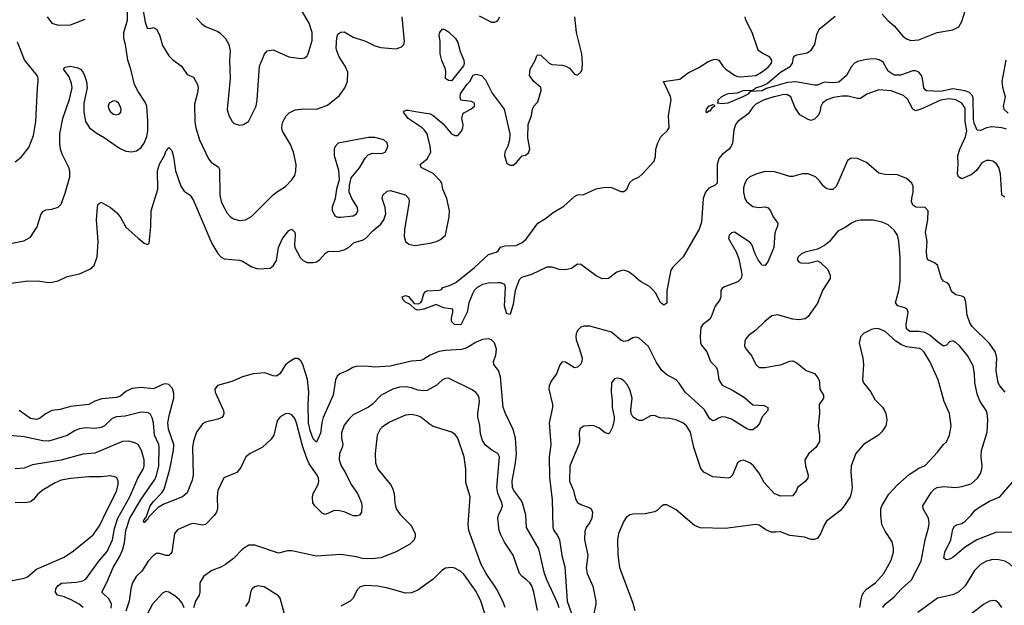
# Model space of a CAD drawing. Header units: inches. Extents: x 1603819 to 1745079, y 385938 to 533966.
# Tile 209 of 256: x 1665080 to 1671486, y 421784 to 425592. Entities that reach past the tile are written whole.
import ezdxf

# ---------------------------------------------------------------- set-up
doc = ezdxf.new("R2010")
doc.units = ezdxf.units.IN
doc.header["$MEASUREMENT"] = 0
doc.layers.add('B6462', color=7, linetype='Continuous')
doc.layers.add('B6472', color=7, linetype='Continuous')

msp = doc.modelspace()

# ---------------------------------------------------------------- linework, layer by layer
at = {"layer": 'B6462', "color": 5}
for points, elevation in [([(1665010, 424134), (1665106.2, 424153.8), (1665150, 424177.1), (1665194, 424246), (1665217, 424323), (1665230, 424344.9), (1665250, 424355.8), (1665290, 424360.3), (1665330, 424374), (1665350, 424393), (1665376.8, 424463.2), (1665406.6, 424570), (1665407.2, 424607.2), (1665400.8, 424630), (1665357.5, 424717.5), (1665346.3, 424750), (1665340.6, 424790), (1665340.2, 424850), (1665361.5, 424950), (1665404.7, 425075.3), (1665420.7, 425150), (1665416.6, 425176.6), (1665401.4, 425221.4), (1665365.6, 425270), (1665376.2, 425283.8), (1665410.2, 425290.2), (1665458.9, 425278.9), (1665474.9, 425270), (1665490, 425253), (1665501.7, 425230), (1665515.2, 425190), (1665519.2, 425150), (1665497.8, 425050), (1665497.3, 424990), (1665508.4, 424930), (1665535.2, 424890), (1665576.8, 424856.8), (1665630, 424826.3), (1665730, 424757.6), (1665770, 424737.3), (1665810, 424732.8), (1665840.9, 424739.1), (1665870, 424761.7), (1665890.5, 424789.5), (1665907.6, 424832.4), (1665913, 424870), (1665914.5, 424934.5), (1665906.5, 425030), (1665895.8, 425055.8), (1665850, 425125.4), (1665827.5, 425170), (1665803.2, 425270), (1665783.5, 425330), (1665768.4, 425430), (1665757.3, 425470), (1665758.4, 425510), (1665781.9, 425590), (1665780.1, 425739.9)], 440), ([(1665883.2, 425650), (1665895.6, 425575.6), (1665910, 425538), (1665930, 425534.8), (1665950, 425540.7), (1665970, 425530.7), (1665990, 425494), (1666010, 425423.8), (1666050, 425357.1), (1666073.5, 425333.5), (1666133, 425290), (1666170, 425236), (1666210, 425218), (1666237.3, 425170), (1666240.5, 425150), (1666237.6, 425117.6), (1666217.7, 425042.2), (1666218.6, 424930), (1666225.3, 424890), (1666250.1, 424810.1), (1666308.3, 424688.3), (1666326.5, 424666.5), (1666373.5, 424633.5), (1666380.6, 424620.6), (1666382.9, 424450), (1666390.2, 424410.2), (1666398.6, 424390), (1666430, 424333.7), (1666450, 424311.8), (1666470, 424297), (1666510, 424286), (1666550, 424290.3), (1666588.5, 424311.5), (1666726, 424450), (1666750, 424470.3), (1666810, 424508.2), (1666850, 424550.3), (1666870, 424579.3), (1666877, 424610), (1666877.7, 424650), (1666862.5, 424730), (1666841, 424781.1), (1666790, 424867), (1666784.8, 424890), (1666790, 424922.8), (1666813.9, 424966.1), (1666832.9, 424987.1), (1666873, 425007), (1666926.9, 425013.1), (1667010, 425011.3), (1667083.4, 425036.6), (1667160, 425100), (1667196.1, 425150), (1667212.9, 425190), (1667214.5, 425250), (1667198, 425290), (1667159.3, 425350), (1667143.5, 425390), (1667139.8, 425410), (1667144, 425476), (1667147.8, 425492.2), (1667156.6, 425503.4), (1667169.6, 425510.4), (1667190, 425512.2), (1667250, 425478.3), (1667330, 425453.4), (1667390, 425423.1), (1667430, 425412.2), (1667530, 425403.8), (1667564.9, 425415.1), (1667579.6, 425430), (1667584.2, 425450), (1667568.2, 425610)], 440), ([(1666230, 425602.4), (1666264.4, 425564.5), (1666288.7, 425548.7), (1666370, 425515.4), (1666385.2, 425505.2), (1666418, 425470), (1666440.2, 425430), (1666449.1, 425390), (1666445.6, 425330), (1666450.2, 425210), (1666429.2, 425009.2), (1666440.3, 424970), (1666461.6, 424930), (1666476.5, 424916.5), (1666510, 424907.2), (1666537.2, 424910), (1666567.6, 424930), (1666618, 425030), (1666625.1, 425070), (1666640.4, 425290), (1666672.2, 425367.8), (1666689.8, 425390.2), (1666730, 425397), (1666830, 425350.3), (1666910, 425340.3), (1666934.8, 425345.2), (1666950, 425357.1), (1666957.7, 425370), (1666982.8, 425457.2), (1666982.1, 425510), (1666964.1, 425570), (1666916.4, 425650)], 460), ([(1665010, 423875.5), (1665133, 423893), (1665212.1, 423892.1), (1665270, 423882.4), (1665290, 423884.9), (1665330, 423894.4), (1665390, 423921.6), (1665470, 423939.5), (1665537, 423970), (1665565.7, 423994.3), (1665583.5, 424050), (1665590.7, 424150), (1665580.5, 424290), (1665586.3, 424373.7), (1665590, 424392), (1665610, 424404.7), (1665670, 424370.8), (1665710, 424338.8), (1665732.7, 424310), (1665770, 424243.8), (1665850, 424170.5), (1665890, 424138.8), (1665910, 424131), (1665922, 424138), (1665933.7, 424246.3), (1665935.9, 424350), (1665979.3, 424490), (1665976.5, 424610), (1665990, 424653.7), (1666023.1, 424710), (1666030, 424734.8), (1666050, 424761), (1666070, 424741), (1666080.8, 424700.8), (1666094.4, 424610), (1666128.5, 424508.5), (1666150, 424477.3), (1666190, 424450.6), (1666210, 424415.5), (1666330, 424137), (1666370, 424072), (1666390, 424047.2), (1666410, 424036.5), (1666510, 424028.9), (1666530, 424021.7), (1666590, 423984), (1666630, 423971.4), (1666710, 423976.5), (1666730, 423991.8), (1666750, 424027), (1666763.4, 424110), (1666790, 424168.8), (1666830, 424221.1), (1666850, 424230.3), (1666870.2, 424210), (1666873, 424190), (1666867.2, 424130), (1666870.9, 424110), (1666905.1, 424045.1), (1666925.3, 424025.3), (1666950, 424013.8), (1666990, 424012.3), (1667010, 424018.4), (1667030, 424030.2), (1667070, 424074.6), (1667090, 424087.5), (1667150, 424085.5), (1667190, 424095.7), (1667218.4, 424110), (1667256.8, 424143.2), (1667310, 424158), (1667330, 424168.6), (1667378.8, 424221.2), (1667430, 424262.3), (1667449.9, 424290), (1667461.5, 424330), (1667457.4, 424370), (1667437.7, 424430), (1667442, 424450), (1667470, 424477.6), (1667490, 424481.3), (1667590, 424454), (1667612.6, 424430), (1667614, 424410), (1667584.4, 424224.5), (1667582.4, 424182.4), (1667590.4, 424150), (1667612.1, 424132.1), (1667650, 424123.2), (1667750, 424138), (1667791.1, 424148.9), (1667818, 424162), (1667851.3, 424190), (1667875, 424310), (1667876.8, 424350), (1667859.8, 424430), (1667832.3, 424490), (1667827.4, 424530), (1667820.8, 424540.8), (1667770.9, 424590.9), (1667691.8, 424630), (1667685.6, 424650), (1667732, 424688), (1667754.7, 424730), (1667751.3, 424770), (1667730.6, 424850), (1667714.7, 424874.7), (1667698.5, 424890), (1667606.6, 424950), (1667577.2, 424990), (1667582, 424998), (1667595.1, 425004.9), (1667610, 425004.9), (1667654.2, 424994.2), (1667750, 424980.6), (1667770.3, 424970), (1667835.9, 424915.9), (1667890, 424850.5), (1667910, 424838), (1667930, 424839.1), (1667953.3, 424866.7), (1667962, 424890), (1667965.1, 424910), (1667957.6, 424950), (1667962.6, 424977.4), (1667970, 424987.3), (1668015.3, 425010), (1668039, 425030), (1668038, 425050), (1668020.2, 425060.2), (1667950, 425069), (1667945.2, 425090), (1667948.7, 425110), (1667989.1, 425170.9), (1668008, 425190), (1668029.2, 425230.8), (1668050, 425238.8), (1668084.7, 425230), (1668110, 425200.7), (1668154.9, 425114.9), (1668231.3, 425010), (1668268.7, 424850), (1668267, 424810), (1668256.4, 424770), (1668237, 424730), (1668234, 424710), (1668250, 424656), (1668270, 424646), (1668290, 424646), (1668310, 424661), (1668350, 424706), (1668370, 424711.3), (1668390, 424726), (1668398.4, 424750), (1668384.9, 424824.9), (1668388.2, 424910), (1668409.7, 424970), (1668416.9, 425010), (1668426, 425030), (1668450, 425058), (1668472.2, 425132.2), (1668470, 425152.3), (1668424.5, 425190), (1668396, 425230), (1668400.9, 425270), (1668434.2, 425325.8), (1668443.7, 425356.3), (1668450, 425364.7), (1668470, 425360.7), (1668524, 425310), (1668541.7, 425301.7), (1668610, 425297.3), (1668634, 425290), (1668656.7, 425276.7), (1668690, 425238.8), (1668710, 425231), (1668730, 425251), (1668738.4, 425270), (1668742.6, 425310), (1668737.4, 425370), (1668703.1, 425510), (1668691.8, 425610)], 420), ([(1665258.9, 425610), (1665290, 425570.4), (1665330, 425556.4), (1665410, 425558.3), (1665505.4, 425594.6)], 460), ([(1670000, 425093.4), (1669985.8, 425090), (1669922.7, 425070), (1669870, 425041.8), (1669850, 425024.2), (1669819.4, 424980.6), (1669751.4, 424930), (1669736.5, 424910), (1669725.2, 424874.8), (1669717, 424790), (1669709.5, 424770), (1669695, 424750), (1669650, 424714.5), (1669628.9, 424690), (1669617.3, 424650), (1669617.1, 424530), (1669604.3, 424515.7), (1669563.5, 424496.5), (1669540.7, 424470), (1669526.7, 424430), (1669515.9, 424275.9), (1669499.9, 424230), (1669395.5, 424050), (1669330, 423983.5), (1669316.8, 423963.2), (1669290.7, 423830), (1669290, 423749), (1669270, 423735.6), (1669250, 423754), (1669215.4, 423815.4), (1669197.8, 423837.8), (1669176.7, 423856.7), (1669119.4, 423890), (1669060.3, 423940.3), (1669035.6, 423955.6), (1669010, 423962.2), (1668990, 423959.9), (1668965.2, 423950), (1668910.7, 423909.3), (1668870, 423907.6), (1668830, 423927.3), (1668730, 423999.7), (1668710, 424001.3), (1668670, 423973.3), (1668630, 423964.4), (1668590, 423967.2), (1668543.3, 423983.3), (1668510, 423983.1), (1668410, 423936), (1668344.7, 423915.3), (1668330, 423901.3), (1668303.8, 423830), (1668290, 423742), (1668270, 423676), (1668250, 423679.3), (1668234, 423730), (1668239.8, 423850), (1668235.6, 423870), (1668210, 423880.2), (1668190, 423881.4), (1668130, 423878.6), (1668090, 423869.8), (1668055.8, 423850), (1668036.9, 423830), (1668026, 423810), (1668002, 423750), (1667990.4, 423690), (1667950, 423608.2), (1667908.7, 423610), (1667888.7, 423630), (1667888.7, 423650), (1667899, 423690), (1667898, 423710), (1667838, 423718), (1667790, 423739), (1667710.2, 423709.7), (1667670, 423702.6), (1667652.7, 423710), (1667620.2, 423740.2), (1667590, 423756.2), (1667574.5, 423770), (1667569.4, 423790), (1667590, 423799.3), (1667610, 423792.4), (1667647.5, 423747.5), (1667675.2, 423744.8), (1667690, 423754), (1667695.8, 423764.2), (1667709.6, 423810.4), (1667717.6, 423822.4), (1667731.2, 423828.8), (1667807.9, 423832.1), (1667823.2, 423836.8), (1667833.2, 423850), (1667877.1, 423862.9), (1667917.2, 423882.8), (1668039, 423981), (1668130, 424064.9), (1668180.2, 424079.8), (1668190, 424086), (1668207.2, 424112.8), (1668237.7, 424122.3), (1668310, 424122.8), (1668350, 424142.9), (1668374.7, 424165.3), (1668450, 424269.4), (1668499.9, 424300.1), (1668550, 424339.3), (1668620.4, 424379.6), (1668690, 424441.3), (1668710, 424452.4), (1668750, 424454.4), (1668830, 424492.1), (1668890, 424503.5), (1668930, 424500.7), (1668990, 424474), (1669010, 424475.5), (1669018.9, 424481.1), (1669029.6, 424490.4), (1669050, 424534), (1669069.2, 424550), (1669109.2, 424570), (1669130, 424588), (1669208, 424672), (1669217.2, 424702.8), (1669219.3, 424750), (1669230.7, 424790.7), (1669251.3, 424830), (1669292.5, 424870), (1669306.1, 424890), (1669301.9, 424970), (1669318.9, 425070), (1669313.4, 425093.4), (1669269.4, 425190.6), (1669374.5, 425205.5), (1669430, 425247.2), (1669499.1, 425280.9), (1669559.4, 425320.6), (1669594.1, 425334.1), (1669610, 425336.3), (1669629.3, 425329.3), (1669653.7, 425290), (1669674, 425270), (1669730, 425230.5), (1669750, 425222.3), (1669770, 425219.9), (1669869.9, 425230.1), (1669906.3, 425250), (1669950, 425283.7), (1669970.5, 425310), (1669973, 425330), (1669958.5, 425350), (1669910, 425373.8), (1669889.2, 425389.2), (1669881.1, 425401.1), (1669845.2, 425510), (1669803.7, 425590), (1669800.6, 425610)], 380), ([(1668070, 425618), (1668150, 425576.4), (1668170, 425575.5), (1668179.7, 425580.3), (1668190, 425587.3), (1668204.2, 425610)], 440), ([(1665051.5, 424668.5), (1665090, 424698.8), (1665139.7, 424760.3), (1665170, 424838.8), (1665184.5, 424930), (1665195.1, 425150), (1665201.1, 425190), (1665201.3, 425210), (1665194.7, 425230), (1665111.4, 425331.4), (1665066.9, 425446.9)], 460), ([(1670000, 425162.8), (1669936, 425144), (1669910, 425129.9), (1669835.6, 425124.4), (1669824.2, 425115.8), (1669823.1, 425110), (1669785.5, 425090), (1669686, 425050), (1669650, 425044.4), (1669618, 425050), (1669624, 425056), (1669624.5, 425070), (1669647.2, 425092.8), (1669670, 425104.6), (1669690, 425111.7), (1669750, 425117.6), (1669787.4, 425132.6), (1669846.6, 425133.4), (1669860.4, 425139.6), (1669868.5, 425150), (1669916.4, 425163.6), (1669942.4, 425177.6), (1670000, 425225.3)], 360), ([(1670000, 424600.3), (1669990, 424603.4), (1669930, 424603.9), (1669876.4, 424590), (1669830.3, 424570), (1669810, 424552.1), (1669797.4, 424530), (1669790, 424499), (1669789.6, 424470), (1669797, 424430), (1669810, 424406.7), (1669850, 424376.6), (1669888.9, 424371.1), (1669930, 424374.4), (1669950, 424368.4), (1669965.3, 424350), (1669981.1, 424310), (1670000, 424285.7)], 420), ([(1670000, 424223), (1669993.7, 424206.3), (1669985.6, 424110), (1669950, 424021.1), (1669930, 423992.8), (1669910, 423995.4), (1669884.4, 424030), (1669864.8, 424070), (1669844, 424130), (1669830, 424146.3), (1669730, 424209.6), (1669710, 424206), (1669695.3, 424190), (1669692, 424170), (1669741.5, 424081.5), (1669757.5, 424037.5), (1669776.5, 423950), (1669778, 423930), (1669773, 423910), (1669751.8, 423888.2), (1669665.5, 423854.5), (1669650, 423843.5), (1669641.2, 423830), (1669640.7, 423790), (1669634.9, 423770), (1669605.2, 423730), (1669579.6, 423660.4), (1669570, 423645.3), (1669524.4, 423610), (1669511.4, 423590), (1669506, 423534), (1669509.3, 423490), (1669515.2, 423475.2), (1669550, 423433), (1669574, 423370), (1669613, 423330), (1669619.7, 423310), (1669627.5, 423250), (1669650, 423214.3), (1669721.4, 423181.4), (1669796.1, 423136.1), (1669850, 423086.7), (1669922.8, 423082.8), (1669948.2, 423070), (1669947, 423050), (1669910.2, 423010), (1669892.9, 422967.1), (1669875.5, 422944.5), (1669850, 422924.4), (1669830, 422923.8), (1669810, 422932), (1669710, 422995), (1669671.8, 423008.2), (1669650, 423009.9), (1669630, 423003.2), (1669610, 422988.9), (1669590, 422983.7), (1669570, 422995.5), (1669534.6, 423054.6), (1669494.9, 423094.9), (1669408.8, 423168.8), (1669370, 423228.7), (1669350.8, 423250), (1669290, 423282.8), (1669257.9, 423310), (1669222.6, 423362.6), (1669170, 423467.1), (1669110, 423520.5), (1669090, 423526.6), (1669070, 423523.5), (1669036, 423504), (1669010, 423499.8), (1668990, 423507.7), (1668930, 423559.3), (1668790, 423598.8), (1668750, 423599.3), (1668730, 423593.3), (1668708.1, 423571.9), (1668699.8, 423550), (1668698.5, 423530), (1668701.1, 423510), (1668723, 423450), (1668738.5, 423390), (1668737.1, 423370), (1668730, 423351.8), (1668710, 423332.8), (1668690, 423328.2), (1668630, 423365.1), (1668610, 423366.6), (1668593.4, 423346.6), (1668573.4, 423290), (1668537.6, 423242.4), (1668524.7, 423210), (1668521.8, 423190), (1668546.8, 423090), (1668546.3, 423070), (1668525.1, 422970), (1668536.6, 422830), (1668523.8, 422750), (1668525.9, 422614.1), (1668544.1, 422470), (1668547.5, 422290), (1668554.6, 422270), (1668578.1, 422238.1), (1668592, 422210), (1668607.1, 422107.1), (1668625.7, 422034.3), (1668642, 421810), (1668670.1, 421730.1)], 420), ([(1670000, 423671.4), (1669973.7, 423666.3), (1669927.7, 423630), (1669868, 423570), (1669821.8, 423538.2), (1669803.6, 423516.4), (1669798, 423502), (1669796.4, 423470), (1669806.4, 423450), (1669844, 423404), (1669870, 423350.7), (1669890, 423330.6), (1669930, 423330.4), (1670000, 423342.2)], 440), ([(1668590, 421767), (1668579.4, 421799.4), (1668508.8, 421950), (1668495, 421990), (1668458.4, 422150), (1668377.4, 422290), (1668373.1, 422370), (1668351.2, 422450), (1668341.4, 422470), (1668295, 422530), (1668286.1, 422550), (1668283.9, 422590), (1668306.2, 422710), (1668312.3, 422767.7), (1668304.8, 422870), (1668290, 422926.4), (1668239.8, 423030), (1668226, 423070), (1668208.9, 423270), (1668194.9, 423310), (1668164.5, 423350), (1668163, 423370), (1668178.4, 423410), (1668182.8, 423450), (1668170, 423489.8), (1668149.7, 423510), (1668130, 423516.4), (1668090, 423512.8), (1668050, 423494.4), (1667990, 423458), (1667953.4, 423446.6), (1667850, 423441), (1667806.3, 423433.7), (1667750, 423411.2), (1667710, 423384), (1667690, 423376.5), (1667630, 423370.7), (1667490, 423339.9), (1667390, 423332.5), (1667330, 423339.4), (1667270, 423335.8), (1667248, 423330), (1667211, 423309), (1667163.8, 423290), (1667145.4, 423274.6), (1667134.2, 423250), (1667120.1, 423150), (1667055.4, 423004.6), (1667045.7, 422970), (1667036.7, 422903.3), (1667010, 422845.2), (1666990, 422866), (1666970, 422921.1), (1666959.8, 422970), (1666957.3, 423090), (1666961.7, 423170), (1666951.8, 423251.8), (1666922, 423350), (1666910, 423372.9), (1666890, 423387.9), (1666870, 423389), (1666830, 423365.4), (1666810, 423348.2), (1666771.8, 423288.2), (1666750, 423274.9), (1666730, 423275.5), (1666675, 423295), (1666599.3, 423290), (1666530.3, 423270.4), (1666461.1, 423238.9), (1666367, 423213), (1666349.6, 423190.4), (1666351.6, 423170), (1666405.2, 423050), (1666408.9, 423030), (1666404.9, 423015.1), (1666395.2, 423004.8), (1666370, 422993.7), (1666290, 422975.6), (1666270, 422963.9), (1666229.6, 422910.4), (1666210, 422851.8), (1666204.7, 422810), (1666209, 422630), (1666202, 422598), (1666170, 422514.7), (1666139.5, 422490), (1666017.8, 422442.2), (1665980.6, 422419.4), (1665920.6, 422359.4), (1665910, 422337.2), (1665902.8, 422337.2), (1665890, 422319), (1665886.3, 422330), (1665890, 422344.7), (1665895.3, 422344.7), (1665894, 422350), (1665902.9, 422357.1), (1665928.2, 422430), (1665950, 422459), (1666005.9, 422514.1), (1666020.5, 422539.5), (1666056.9, 422670), (1666081.4, 422790), (1666082.2, 422830), (1666048.5, 422930), (1666044.2, 422970), (1666053.7, 423026.2), (1666082.7, 423130), (1666083.9, 423163.9), (1666074.3, 423194.3), (1666050, 423218.8), (1666030, 423223.6), (1666010, 423219.9), (1665950, 423192), (1665870, 423201.1), (1665810, 423193.2), (1665770, 423173.2), (1665735.2, 423144.8), (1665710, 423136), (1665613.5, 423126.5), (1665570, 423111.5), (1665529.6, 423090.4), (1665410, 423075.8), (1665342.9, 423057.1), (1665290, 423049.9), (1665251.3, 423030), (1665210, 422997.7), (1665190, 422991.6), (1665150, 422999.4), (1665076.8, 423050)], 420), ([(1668448, 421750), (1668426, 421870), (1668411.7, 421910), (1668398, 421930), (1668378, 421950), (1668348.3, 421970), (1668331.1, 421990), (1668289.5, 422110), (1668234.9, 422194.9), (1668210, 422240.9), (1668199.8, 422270), (1668191.2, 422350), (1668195.1, 422370), (1668215.6, 422410), (1668220.5, 422430), (1668217.4, 422450), (1668190.6, 422510), (1668184.9, 422550), (1668201.5, 422750), (1668190, 422771.3), (1668152, 422792), (1668110, 422824.2), (1668090, 422855.1), (1668078.6, 422898.6), (1668074.1, 422954.1), (1668060.8, 423010), (1668059.8, 423030), (1668070.9, 423110), (1668069.8, 423130), (1668061.7, 423150), (1668047.4, 423167.4), (1668024.5, 423184.5), (1667870, 423260.5), (1667850, 423258.9), (1667830.2, 423249.8), (1667790, 423213.7), (1667730, 423180.9), (1667710, 423177.8), (1667670, 423182.2), (1667630, 423197.4), (1667590, 423205), (1667550, 423202.2), (1667508, 423190), (1667432.4, 423150), (1667373.4, 423090), (1667350, 423073.3), (1667250, 423022), (1667222.8, 422997.2), (1667190, 422955.1), (1667173.9, 422906.1), (1667174.2, 422870), (1667182, 422830), (1667178.5, 422810), (1667160.2, 422770), (1667157.6, 422730), (1667171.3, 422690), (1667201.4, 422641.4), (1667235.6, 422570), (1667276.9, 422510), (1667303.6, 422450), (1667307, 422430), (1667303, 422390), (1667290.3, 422369.7), (1667275.3, 422364.7), (1667250, 422365.6), (1667191.5, 422391.5), (1667150, 422400.7), (1667122.7, 422397.3), (1667070, 422374), (1667050, 422380.7), (1667000.7, 422430), (1666987.3, 422450), (1666985.1, 422490), (1666989.7, 422510), (1667021.8, 422570), (1667026.3, 422590), (1667023.7, 422610), (1667014.8, 422630), (1666964.3, 422704.3), (1666945.6, 422745.6), (1666920.1, 422820.1), (1666881.1, 422970), (1666870, 422998.4), (1666850, 423022.9), (1666830, 423031.8), (1666810, 423029.6), (1666774, 423010), (1666755.6, 422984.4), (1666733.4, 422890), (1666715.5, 422864.5), (1666657, 422810), (1666579.3, 422770), (1666552.2, 422750), (1666519.6, 422680.4), (1666491.8, 422648.2), (1666407.9, 422612.1), (1666369.2, 422530), (1666363.9, 422490), (1666367.1, 422410), (1666360.8, 422390), (1666347.2, 422370), (1666290, 422309.6), (1666270, 422304.2), (1666210, 422316.4), (1666190, 422312.4), (1666106.5, 422273.5), (1666087.9, 422250), (1666070.2, 422130), (1666062.2, 422117.8), (1666050, 422108.5), (1666032.3, 422107.7), (1665990, 422120.9), (1665970, 422121.5), (1665950, 422108.6), (1665916.6, 422070), (1665873.8, 422006.2), (1665836.8, 421970), (1665815, 421930), (1665803.9, 421890), (1665792, 421810), (1665770, 421746.4)], 440), ([(1670000, 422505.6), (1669990, 422509.6), (1669922.9, 422582.9), (1669890, 422643.5), (1669854.5, 422690), (1669830, 422709.7), (1669790, 422727.3), (1669770, 422723.7), (1669750.4, 422709.6), (1669716.3, 422630), (1669703.8, 422616.2), (1669690, 422609.5), (1669590, 422618.4), (1669530, 422649.6), (1669512.3, 422672.3), (1669490.9, 422730.9), (1669465.8, 422810), (1669444.4, 422910), (1669418.9, 422950), (1669394, 422970), (1669349.2, 422990), (1669310, 422999.1), (1669243.9, 423003.9), (1669210, 423017.2), (1669183.5, 423016.5), (1669130, 422986), (1669110, 422986), (1669090, 422993.2), (1669069.2, 423010), (1669057.2, 423030), (1669055.5, 423055.5), (1669064.8, 423130), (1669050, 423186.6), (1669030, 423222.4), (1669010, 423243.6), (1668990, 423256.2), (1668970, 423260.9), (1668950, 423257.2), (1668930.4, 423229.6), (1668927.5, 423172.5), (1668934.1, 423114.1), (1668933.7, 423070), (1668947.6, 423010), (1668947.6, 422990), (1668937.1, 422942.9), (1668916.7, 422903.3), (1668910, 422898), (1668890, 422904.5), (1668850, 422935.1), (1668810, 422952), (1668750, 422949.6), (1668726.2, 422933.8), (1668718.9, 422910), (1668722.4, 422850), (1668718.6, 422830), (1668659.7, 422690), (1668656.9, 422590), (1668682, 422530), (1668696.4, 422476.4), (1668710, 422452.4), (1668730, 422439.6), (1668790, 422417), (1668797.6, 422410), (1668806, 422390), (1668803.2, 422350), (1668790, 422321.6), (1668764.6, 422290), (1668757.4, 422262.6), (1668755.5, 422210), (1668776.2, 422110), (1668765.7, 422025.7), (1668772.4, 421990), (1668808.8, 421908.8), (1668827.6, 421810), (1668828.3, 421790), (1668814.2, 421730)], 440), ([(1665674.2, 421765.8), (1665677.8, 421790), (1665663.2, 421823.2), (1665613.5, 421870), (1665647.1, 421932.9), (1665687.3, 422030), (1665730, 422099.8), (1665750, 422142.6), (1665761.1, 422190), (1665769.9, 422270), (1665797.7, 422350), (1665870, 422473.4), (1665958.8, 422601.2), (1665970, 422627.4), (1665985.6, 422690), (1665988.3, 422810), (1665985, 422830), (1665957.6, 422890), (1665949.9, 422969.9), (1665942.4, 423002.4), (1665930, 423028), (1665915.8, 423035.8), (1665870, 423040.8), (1665765.3, 423014.7), (1665710, 423008.4), (1665682.4, 422997.6), (1665631.4, 422950), (1665610, 422941), (1665570, 422932.9), (1665510, 422938.6), (1665470, 422932.2), (1665440, 422920), (1665390, 422887.6), (1665270, 422850.6), (1665230, 422852.3), (1665110, 422879.5), (1664990, 422890.7)], 440), ([(1668237.5, 421770), (1668222.9, 421810), (1668181, 421890), (1668114.5, 421990), (1668082.9, 422050), (1668001.7, 422270), (1667998.4, 422310), (1668009.8, 422490), (1667981.6, 422581.6), (1667982.4, 422670), (1667971.3, 422750), (1667931.1, 422871.1), (1667914, 422894), (1667890.6, 422910.6), (1667770, 422947.3), (1667743.3, 422963.3), (1667690, 423007.1), (1667670, 423016.5), (1667630, 423023.7), (1667590, 423019.9), (1667486.1, 422973.8), (1667437.3, 422942.7), (1667424.9, 422930), (1667405.2, 422890), (1667391.7, 422770), (1667395.2, 422710), (1667410.3, 422670), (1667493.4, 422570), (1667506.1, 422546.1), (1667516.5, 422510), (1667519.6, 422450), (1667530.3, 422410), (1667554.3, 422374.3), (1667625.1, 422305.1), (1667653.7, 422250), (1667653.7, 422230), (1667646.4, 422210), (1667618.8, 422181.2), (1667528.6, 422131.4), (1667430, 422093.3), (1667374, 422086), (1667310, 422088.8), (1667270, 422099.3), (1667170, 422114.5), (1667010, 422103.1), (1666850, 422138.3), (1666822.6, 422137.4), (1666763.5, 422123.5), (1666610, 422175.1), (1666570, 422174), (1666530, 422149.6), (1666471.1, 422088.9), (1666418.4, 422050), (1666388.5, 422031.5), (1666330.9, 422009.1), (1666275.8, 421970), (1666251.8, 421930), (1666251.8, 421870), (1666247, 421850), (1666224.2, 421810), (1666210, 421766.6)], 460), ([(1665492.4, 421770), (1665468.1, 421790), (1665410, 421821.9), (1665370, 421839.6), (1665326.6, 421850), (1665313, 421870), (1665316.3, 421890), (1665328, 421910), (1665352.8, 421927.2), (1665450, 421933.7), (1665490, 421943.2), (1665510, 421953.6), (1665595, 422070), (1665650, 422134), (1665683.7, 422210), (1665696.9, 422283.1), (1665718.9, 422350), (1665797.3, 422490), (1665849.6, 422610.4), (1665884.4, 422670), (1665889.9, 422690), (1665888.9, 422730), (1665872.6, 422790), (1665850, 422828.7), (1665830, 422841.2), (1665790, 422850.8), (1665750, 422848), (1665570, 422772.2), (1665490, 422766), (1665350, 422726.9), (1665162.6, 422697.4), (1665110, 422675), (1665050, 422672)], 460), ([(1664990, 421936.5), (1665110, 421959.6), (1665130.6, 421969.4), (1665190, 422019.6), (1665370, 422096.9), (1665430, 422138), (1665557.2, 422242.8), (1665600.4, 422299.6), (1665643.9, 422396.1), (1665710, 422524.4), (1665720.8, 422570), (1665720.4, 422590), (1665711.8, 422611.8), (1665700.1, 422620.1), (1665670, 422625.1), (1665610, 422619.1), (1665530, 422618.7), (1665410, 422609.1), (1665350, 422597), (1665310, 422580.6), (1665227, 422530), (1665196.5, 422503.5), (1665170, 422471.5), (1665150, 422456.9), (1665127.9, 422452.1), (1665050, 422449.8)], 480), ([(1670000, 422260.3), (1669970, 422259.3), (1669933.9, 422273.9), (1669890, 422305.7), (1669870, 422308.5), (1669670, 422282.4), (1669506.7, 422286.7), (1669470, 422302.4), (1669350, 422404.7), (1669290, 422437), (1669270, 422436), (1669252.7, 422427.3), (1669230, 422402.7), (1669210, 422392), (1669150, 422379.5), (1669070, 422376.9), (1669049, 422371), (1669025.9, 422354.1), (1669010.4, 422330), (1668976.5, 422250), (1668969.2, 422210), (1668972.4, 422112.4), (1668981.3, 422030), (1669070, 421797.3), (1669081.3, 421750)], 460), ([(1668105.2, 421730), (1668081.2, 421810), (1668050, 421874.5), (1667970, 421985.1), (1667950, 422003), (1667910, 422024.2), (1667890, 422029.6), (1667850, 422026), (1667826.4, 422010), (1667770, 421953), (1667670, 421882.6), (1667630, 421865.1), (1667590, 421863.5), (1667476, 421896), (1667410, 421907.4), (1667328.2, 421911.8), (1667295.2, 421904.7), (1667274.8, 421885.2), (1667250.2, 421829.8), (1667230, 421811.6), (1667170, 421777.4)], 480), ([(1666150, 421767.6), (1666136.8, 421796.8), (1666119.4, 421819.4), (1666090, 421846.2), (1666050, 421869.8), (1666030, 421872.4), (1666010, 421863.5), (1665944.2, 421790), (1665890.2, 421690)], 460), ([(1666808.2, 421710), (1666774.3, 421830), (1666764.4, 421844.4), (1666670, 421903.1), (1666630, 421909.8), (1666610, 421904.1), (1666592.6, 421890), (1666584.4, 421875.6), (1666570, 421809.2), (1666550, 421775.6)], 480)]:
    msp.add_lwpolyline(points, dxfattribs=dict(at, elevation=elevation))
for points, elevation in [([(1667890, 425194), (1667870, 425196), (1667849.6, 425210), (1667852.7, 425250), (1667849.7, 425270), (1667826.3, 425326.3), (1667815.3, 425370), (1667816.5, 425450), (1667809.1, 425490.9), (1667812.8, 425510), (1667830, 425532), (1667850, 425526), (1667870, 425512.4), (1667915.2, 425470), (1667930, 425443), (1667945.9, 425385.9), (1667970.3, 425329.7), (1667972.5, 425307.5), (1667967.5, 425292.5)], 420), ([(1665690, 425063.6), (1665663, 425050), (1665654.9, 425030), (1665659.3, 425010), (1665670, 424994), (1665690, 424978), (1665710, 424974), (1665730, 424981), (1665737.2, 424990), (1665739.5, 425010), (1665734.7, 425030), (1665722.9, 425050), (1665710, 425060.5)], 460), ([(1669550, 424986.6), (1669546.6, 424990), (1669547.8, 425010), (1669562.9, 425030), (1669590, 425040.7), (1669598, 425038), (1669600.7, 425030), (1669583.4, 425016.6), (1669570, 424997), (1669563, 424997)], 360), ([(1667390, 424826.3), (1667350, 424826.3), (1667152, 424790), (1667132.5, 424767.5), (1667125.5, 424750), (1667124.9, 424710), (1667154.1, 424614.1), (1667157.6, 424550), (1667141.3, 424490), (1667131.7, 424430), (1667113.4, 424373.4), (1667113.2, 424353.2), (1667130, 424316), (1667147.9, 424307.9), (1667170, 424308.4), (1667250, 424316.9), (1667271.2, 424330), (1667279.7, 424350), (1667277.3, 424370), (1667240.3, 424430), (1667224.4, 424470), (1667225.1, 424514.9), (1667236.2, 424563.8), (1667290, 424628.5), (1667328.7, 424691.3), (1667347.6, 424712.4), (1667374.9, 424725.1), (1667437.1, 424722.9), (1667458, 424730), (1667469.5, 424750), (1667474.3, 424770), (1667470, 424792), (1667449.2, 424810)], 440)]:
    msp.add_lwpolyline(points, close=True, dxfattribs=dict(at, elevation=elevation))
at = {"layer": 'B6472', "color": 5}
for points, elevation in [([(1670690, 425627.7), (1670727.4, 425587.4), (1670770, 425552.5), (1670825.7, 425485.7), (1670850, 425467.3), (1670876.9, 425456.9), (1670930, 425461.9), (1671048.1, 425508.1), (1671150, 425525.5), (1671190, 425546), (1671210, 425581.3), (1671232, 425650)], 360), ([(1670000, 425225.3), (1670030, 425250.1), (1670093.7, 425290), (1670106.8, 425310), (1670113.6, 425346.4), (1670122.4, 425357.6), (1670135.9, 425364.1), (1670203.1, 425376.9), (1670230, 425393.4), (1670254, 425430), (1670265.1, 425494.9), (1670280.9, 425530), (1670384.4, 425615.6)], 360), ([(1671499.5, 424879.5), (1671470, 424888.2), (1671405.2, 424894.8), (1671370, 424889.9), (1671330, 424870.9), (1671310, 424874), (1671290, 424918.9), (1671285.5, 424945.5), (1671283.9, 425083.9), (1671278.1, 425098.1), (1671258.8, 425118.8), (1671229.9, 425129.9), (1671150, 425143), (1671070, 425125.2), (1670979.5, 425130), (1670970, 425135.8), (1670962, 425150), (1670953.6, 425210), (1670946, 425230), (1670929.9, 425249.9), (1670910, 425259.4), (1670890, 425259.9), (1670810, 425230.7), (1670770, 425231.8), (1670730, 425257.7), (1670696.8, 425316.8), (1670672, 425332), (1670655.7, 425335.7), (1670630, 425337.9), (1670590, 425332.8), (1670530, 425319.4), (1670510.7, 425309.3), (1670491.1, 425288.9), (1670459, 425230), (1670410, 425187), (1670370, 425181.2), (1670314.3, 425185.7), (1670270, 425167.5), (1670250, 425166.5), (1670130, 425187.4), (1670075.2, 425184.8), (1670000, 425162.8)], 360), ([(1671494.6, 425330), (1671468.7, 425190), (1671472.8, 425152.8), (1671491.3, 425090), (1671477.5, 425030), (1671482.6, 425010), (1671510, 424983.5)], 360), ([(1671490, 424437.7), (1671468.5, 424450), (1671460.9, 424590), (1671451, 424630), (1671434.1, 424654.1), (1671410, 424671.2), (1671390, 424677.4), (1671370, 424677.4), (1671339.1, 424660.9), (1671306.8, 424613.2), (1671275.1, 424584.9), (1671210, 424556.9), (1671187, 424570), (1671182, 424590), (1671186.5, 424650), (1671184, 424710), (1671196.2, 424750), (1671232.1, 424830), (1671241.5, 424870), (1671230.7, 424930), (1671230, 425016.4), (1671209.6, 425049.6), (1671170, 425071.4), (1671130, 425078.3), (1671070, 425069.3), (1670950, 425011.5), (1670910, 424999.1), (1670889.9, 425009.9), (1670855.3, 425075.3), (1670830, 425099.6), (1670750, 425128.8), (1670670, 425135.8), (1670592.3, 425107.7), (1670550, 425079.1), (1670530, 425078.8), (1670470, 425094), (1670430, 425095.2), (1670373.6, 425086.3), (1670330, 425071.9), (1670303.6, 425050), (1670293, 425027), (1670284.6, 424990), (1670272.7, 424967.3), (1670250, 424946.2), (1670230, 424937.4), (1670210, 424942.5), (1670154.5, 424974.5), (1670123.9, 425023.9), (1670097, 425090), (1670070, 425104.7), (1670043.7, 425103.7), (1670000, 425093.4)], 380), ([(1671490.6, 423170), (1671455.5, 423210), (1671446.3, 423230), (1671433.3, 423310), (1671437.9, 423390), (1671429.1, 423430), (1671390, 423486.4), (1671277.6, 423597.6), (1671260.3, 423620.3), (1671243.2, 423670), (1671236, 423756), (1671225.8, 423785.8), (1671210, 423794.5), (1671170, 423803), (1671150, 423817), (1671139.6, 423830), (1671127.2, 423867.2), (1671118.9, 423878.9), (1671090, 423892), (1671078, 423910), (1671050, 423996.2), (1671031.8, 424011.8), (1670987.8, 424030), (1670981.5, 424050), (1670979, 424090), (1670984.2, 424150), (1670972.5, 424210), (1670989.1, 424290), (1670989.7, 424350), (1670969.8, 424369.8), (1670910, 424372.8), (1670890, 424386.6), (1670882.9, 424410), (1670883.2, 424430), (1670891.9, 424471.9), (1670893.7, 424510), (1670883, 424530), (1670850, 424560.5), (1670790, 424582.4), (1670710, 424584.7), (1670670, 424594.7), (1670590, 424664.2), (1670530.4, 424689.6), (1670490, 424691.1), (1670464.5, 424675.5), (1670398.6, 424521.4), (1670390, 424505.4), (1670370, 424488.8), (1670350, 424486.8), (1670330, 424492.4), (1670309, 424509), (1670283.6, 424543.6), (1670256.3, 424570), (1670210, 424589.8), (1670170, 424589.8), (1670110, 424572.6), (1670090, 424572.2), (1670000, 424600.3)], 420), ([(1670696.4, 421770), (1670709.7, 421790), (1670770, 421838), (1670817, 421890), (1670881.3, 421950), (1670944.6, 422070), (1670969.8, 422210), (1670993.1, 422286.9), (1670997.7, 422317.7), (1670992.9, 422350), (1670956.8, 422410), (1670956.4, 422430), (1671010, 422517.8), (1671030, 422538.9), (1671048.3, 422550), (1671090, 422556.5), (1671168.9, 422548.9), (1671210, 422555.3), (1671270, 422574.3), (1671311.1, 422610), (1671330, 422640.5), (1671339.8, 422670), (1671342.4, 422690), (1671335.8, 422750), (1671336.8, 422790), (1671374.2, 422910), (1671379, 422990), (1671375, 423030), (1671367.1, 423050), (1671327.9, 423110), (1671311.5, 423150), (1671293.8, 423230), (1671292, 423292), (1671282, 423342), (1671247.2, 423407.2), (1671196.8, 423470), (1671170, 423493.3), (1671150, 423503.5), (1671130, 423497), (1671110, 423475.1), (1671090, 423469.8), (1671050, 423496.2), (1671000.3, 423540.3), (1670970, 423557.2), (1670930, 423564.5), (1670870, 423565.3), (1670850, 423580.7), (1670846.2, 423610), (1670860.7, 423690), (1670854.3, 423710), (1670839.1, 423719.1), (1670791.9, 423731.9), (1670778.5, 423750), (1670800.3, 423830), (1670808, 423892), (1670807.9, 424047.9), (1670799.8, 424150), (1670791.7, 424190), (1670770, 424224), (1670730, 424258.3), (1670690, 424275.4), (1670630, 424288.5), (1670550, 424288.5), (1670518.2, 424281.8), (1670490.7, 424270), (1670450, 424240.7), (1670403.5, 424216.5), (1670349.3, 424150.7), (1670316.4, 424123.6), (1670270, 424099.5), (1670190, 424080.7), (1670167.3, 424070), (1670145.5, 424050), (1670138.8, 424030), (1670150, 424016), (1670162, 424010), (1670210, 424008.5), (1670270, 424024), (1670290, 424014), (1670334.9, 423970), (1670352.7, 423930), (1670352.4, 423910), (1670304.7, 423835.3), (1670271.1, 423748.9), (1670210, 423660.9), (1670190, 423647.3), (1670150, 423639.6), (1670110, 423644), (1670010, 423673.3), (1670000, 423671.4)], 440), ([(1670000, 424285.7), (1670012.2, 424270), (1670010.3, 424250), (1670000, 424223)], 420), ([(1670544.9, 421770), (1670551.6, 421810), (1670562, 421850), (1670572.2, 421870), (1670590, 421889.3), (1670647.1, 421930), (1670701.1, 421990), (1670750, 422077.3), (1670765.1, 422130), (1670765.8, 422154.2), (1670756.2, 422196.2), (1670710, 422266), (1670689.7, 422310), (1670682.6, 422370), (1670683.1, 422410), (1670688.8, 422431.2), (1670733.8, 422506.2), (1670794, 422570), (1670866.5, 422633.5), (1670930, 422674.9), (1670970, 422693), (1671050, 422778.8), (1671089.5, 422830.5), (1671110, 422846), (1671129.3, 422890), (1671139.5, 422950), (1671129.6, 423030), (1671093.6, 423110), (1671055.6, 423250), (1671000.4, 423370), (1670964.8, 423430), (1670947.6, 423447.6), (1670934.2, 423454.2), (1670850, 423465.5), (1670817.5, 423477.5), (1670780.8, 423500.8), (1670710, 423564.4), (1670670, 423581.3), (1670650, 423584.2), (1670621.7, 423578.3), (1670570, 423552), (1670550.4, 423529.6), (1670540.5, 423490), (1670565.7, 423390), (1670570.3, 423350), (1670563.8, 423250), (1670570.4, 423230), (1670615, 423175), (1670642.4, 423122.4), (1670692.7, 423072.8), (1670706.4, 423050), (1670715.3, 423030), (1670722, 422990), (1670714.4, 422950), (1670688.7, 422911.3), (1670667.7, 422890), (1670570, 422829.6), (1670519.6, 422770), (1670489.2, 422690), (1670486.7, 422650), (1670494.9, 422550), (1670490.2, 422510), (1670482.7, 422490), (1670444.9, 422430), (1670419.8, 422400.2), (1670328.7, 422330), (1670315.3, 422310), (1670290, 422249.4), (1670270, 422220.5), (1670250, 422212.6), (1670230, 422212.4), (1670186.1, 422226.1), (1670090, 422237.4), (1670030, 422261.2), (1670000, 422260.3)], 460), ([(1670000, 423342.2), (1670030, 423347.2), (1670090, 423372.4), (1670110, 423372.7), (1670137.7, 423357.7), (1670196.3, 423310), (1670250.2, 423290.2), (1670268.5, 423270), (1670278.3, 423250), (1670284, 423230), (1670285.2, 423190), (1670308.7, 423150), (1670310.3, 423130), (1670281.3, 423090), (1670283.6, 423030), (1670274, 422950), (1670282.3, 422890), (1670282.6, 422850), (1670258.9, 422810), (1670214.9, 422770), (1670188.5, 422730), (1670192, 422690), (1670210.4, 422630), (1670207.3, 422610), (1670190, 422589.2), (1670141, 422550), (1670134.8, 422530), (1670110, 422495.3), (1670030, 422493.6), (1670000, 422505.6)], 440), ([(1671559.2, 422259.2), (1671430, 422256.4), (1671306.5, 422210), (1671230, 422161), (1671150, 422094.7), (1671130, 422083.5), (1671110, 422079.6), (1671092.7, 422090), (1671098.8, 422130), (1671137.3, 422210), (1671150, 422279.1), (1671162, 422298), (1671173.9, 422306.1), (1671210, 422316.2), (1671230, 422330.2), (1671270.4, 422369.6), (1671296.6, 422403.4), (1671319.2, 422420.8), (1671390, 422460.7), (1671456.8, 422490), (1671536.8, 422583.2)], 420), ([(1671683.5, 421730), (1671629.3, 421849.3), (1671590, 421965.1), (1671550, 422026), (1671516.5, 422056.5), (1671490, 422071.7), (1671450, 422080.3), (1671410, 422082.2), (1671370, 422070.8), (1671331.6, 422048.4), (1671291.4, 422010), (1671230.2, 421910), (1671190, 421870.8), (1671150, 421851.6), (1671050, 421829.8), (1670923.1, 421736.9)], 440), ([(1671470, 421769.3), (1671450, 421798), (1671430, 421812), (1671415.3, 421815.3), (1671390, 421811.5), (1671350, 421789.7), (1671237.7, 421702.3)], 460)]:
    msp.add_lwpolyline(points, dxfattribs=dict(at, elevation=elevation))

doc.saveas('drawing.dxf')
